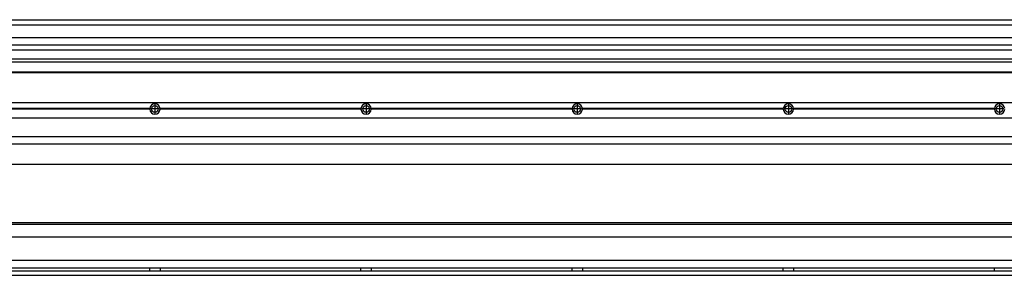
# Model space of a CAD drawing. Header units: inches. Extents: x -381 to 17245, y -418 to 176.
# Tile 32 of 37: x 15042 to 15974, y -170 to 72. Entities that reach past the tile are written whole.
import ezdxf

# ---------------------------------------------------------------- set-up
doc = ezdxf.new("R2010")
doc.units = ezdxf.units.IN
doc.linetypes.add('DOT_CENTER', pattern=[14, 12, -1, 0, -1])
doc.layers.add('1', color=7, linetype='Continuous')

# ---------------------------------------------------------------- blocks, each defined once
blk = doc.blocks.new('Modulo_der__22-ET___29', base_point=(14671.93, -70.93))
at = {"color": 7, "linetype": 'Continuous'}
for p, q in [((14673.63, -6.53), (17138.43, -6.53)), ((15165.04, -12.23), (14974.82, -12.23)), ((15165.04, -12.83), (14974.82, -12.83)), ((15165.03, -12.53), (14974.83, -12.53)), ((15165.03, -12.53), (15165.04, -12.23)), ((15165.04, -12.83), (15165.03, -12.53)), ((15365.04, -12.23), (15174.82, -12.23)), ((15174.82, -12.23), (15174.83, -12.53)), ((15174.83, -12.53), (15174.82, -12.83)), ((15365.04, -12.83), (15174.82, -12.83)), ((15365.03, -12.53), (15174.83, -12.53)), ((15365.03, -12.53), (15365.04, -12.23)), ((15365.04, -12.83), (15365.03, -12.53)), ((15374.82, -12.23), (15374.83, -12.53)), ((15565.04, -12.23), (15374.82, -12.23)), ((15374.83, -12.53), (15374.82, -12.83)), ((15565.04, -12.83), (15374.82, -12.83)), ((15565.03, -12.53), (15374.83, -12.53)), ((15565.03, -12.53), (15565.04, -12.23)), ((15565.04, -12.83), (15565.03, -12.53)), ((15765.04, -12.23), (15574.82, -12.23)), ((15574.82, -12.23), (15574.83, -12.53)), ((15574.83, -12.53), (15574.82, -12.83)), ((15765.04, -12.83), (15574.82, -12.83)), ((15765.03, -12.53), (15574.83, -12.53)), ((15765.03, -12.53), (15765.04, -12.23)), ((15765.04, -12.83), (15765.03, -12.53)), ((15774.82, -12.23), (15774.83, -12.53)), ((15965.04, -12.23), (15774.82, -12.23)), ((15774.83, -12.53), (15774.82, -12.83)), ((15965.04, -12.83), (15774.82, -12.83)), ((15965.03, -12.53), (15774.83, -12.53)), ((15965.03, -12.53), (15965.04, -12.23)), ((15965.04, -12.83), (15965.03, -12.53)), ((14673.63, -20.78), (17138.43, -20.78)), ((14673.63, -38.53), (17138.43, -38.53)), ((14673.63, -45.53), (17138.43, -45.53)), ((17059.43, -65.03), (14671.93, -65.03))]:
    blk.add_line(p, q, dxfattribs=at)
for centre in [(15169.93, -12.53), (15369.93, -12.53), (15569.93, -12.53), (15769.93, -12.53), (15969.93, -12.53)]:
    blk.add_circle(centre, 3.15, dxfattribs=at)
for centre, start, end in [((15169.93, -12.53), 3.5101, 176.4899), ((15369.93, -12.53), 3.5101, 176.4899), ((15569.93, -12.53), 3.5101, 176.4899), ((15769.93, -12.53), 3.5101, 176.4899), ((15969.93, -12.53), 3.5101, 176.4899), ((15169.93, -12.53), 183.51008, 356.48992), ((15369.93, -12.53), 183.51008, 356.48992), ((15569.93, -12.53), 183.51008, 356.48992), ((15769.93, -12.53), 183.51008, 356.48992), ((15969.93, -12.53), 183.51008, 356.48992)]:
    blk.add_arc(centre, 4.9, start, end, dxfattribs=at)
at = {"layer": '1', "color": 2, "linetype": 'DOT_CENTER'}
for p, q in [((15169.93, -8.38), (15169.93, -16.68)), ((15369.93, -8.38), (15369.93, -16.68)), ((15569.93, -8.38), (15569.93, -16.68)), ((15769.93, -8.38), (15769.93, -16.68)), ((15969.93, -8.38), (15969.93, -16.68)), ((15174.08, -12.53), (15165.78, -12.53)), ((15374.08, -12.53), (15365.78, -12.53)), ((15574.08, -12.53), (15565.78, -12.53)), ((15774.08, -12.53), (15765.78, -12.53)), ((15974.08, -12.53), (15965.78, -12.53))]:
    blk.add_line(p, q, dxfattribs=at)
blk = doc.blocks.new('L-162__37', base_point=(624.37, -92.97))
blk.add_blockref('Modulo_der__22-ET___29', (14671.93, -70.93))
blk = doc.blocks.new('Alzado2', base_point=(2899, -49))
blk.add_blockref('L-162__37', (624.37, -92.97))
blk = doc.blocks.new('Modulo_der__22-ET___48', base_point=(14671.93, 21.97))
at = {"color": 7, "linetype": 'Continuous'}
for p, q in [((14671.93, 66.98), (16959.93, 66.98)), ((14673.63, 71.98), (17138.43, 71.98)), ((14671.93, 55.16), (16944.43, 55.16)), ((16944.43, 47.79), (14671.93, 47.79)), ((14671.93, 43.42), (16944.43, 43.42)), ((16944.43, 34.48), (14671.93, 34.48)), ((14671.93, 32.19), (16186.18, 32.19)), ((14671.93, 22.48), (17138.43, 22.48)), ((14671.93, 21.98), (17138.43, 21.98))]:
    blk.add_line(p, q, dxfattribs=at)
blk = doc.blocks.new('L-162__56', base_point=(624.37, 21.97))
blk.add_blockref('Modulo_der__22-ET___48', (14671.93, 21.97))
blk = doc.blocks.new('Inferior2', base_point=(2899, 47.73))
blk.add_blockref('L-162__56', (624.37, 21.97))
blk = doc.blocks.new('Modulo_der__22-ET___67', base_point=(14671.93, -169.98))
at = {"color": 7, "linetype": 'Continuous'}
for p, q in [((14671.93, -119.98), (17001.51, -119.98)), ((14699.34, -121.48), (16942.52, -121.48)), ((17003.48, -133.98), (14673.63, -133.98)), ((17003.48, -155.98), (14673.63, -155.98)), ((17003.64, -163.23), (14673.63, -163.23)), ((14673.63, -165.73), (17005.17, -165.73)), ((15165.03, -163.3), (15165.03, -163.23)), ((15165.03, -163.36), (15165.03, -163.3)), ((15165.03, -163.52), (15165.03, -163.36)), ((15165.04, -163.99), (15165.03, -163.52)), ((15165.03, -165.43), (15165.04, -164.88)), ((15165.03, -165.6), (15165.03, -165.43)), ((15165.03, -165.65), (15165.03, -165.6)), ((15165.03, -165.73), (15165.03, -165.65)), ((15165.04, -164.23), (15165.04, -163.99)), ((15165.04, -164.88), (15165.04, -164.23)), ((15174.83, -163.35), (15174.82, -163.75)), ((15174.82, -163.75), (15174.82, -164.72)), ((15174.82, -164.72), (15174.83, -165.43)), ((15174.83, -163.23), (15174.83, -163.3)), ((15174.83, -163.3), (15174.83, -163.35)), ((15174.83, -165.43), (15174.83, -165.6)), ((15174.83, -165.6), (15174.83, -165.65)), ((15174.83, -165.65), (15174.83, -165.73)), ((15365.03, -163.3), (15365.03, -163.23)), ((15365.03, -163.36), (15365.03, -163.3)), ((15365.03, -163.52), (15365.03, -163.36)), ((15365.04, -163.99), (15365.03, -163.52)), ((15365.03, -165.43), (15365.04, -164.88)), ((15365.03, -165.6), (15365.03, -165.43)), ((15365.03, -165.65), (15365.03, -165.6)), ((15365.03, -165.73), (15365.03, -165.65)), ((15365.04, -164.23), (15365.04, -163.99)), ((15365.04, -164.88), (15365.04, -164.23)), ((15374.83, -163.35), (15374.82, -163.75)), ((15374.82, -163.75), (15374.82, -164.72)), ((15374.82, -164.72), (15374.83, -165.43)), ((15374.83, -163.23), (15374.83, -163.3)), ((15374.83, -163.3), (15374.83, -163.35)), ((15374.83, -165.43), (15374.83, -165.6)), ((15374.83, -165.6), (15374.83, -165.65)), ((15374.83, -165.65), (15374.83, -165.73)), ((15565.03, -163.3), (15565.03, -163.23)), ((15565.03, -163.36), (15565.03, -163.3)), ((15565.03, -163.52), (15565.03, -163.36)), ((15565.04, -163.99), (15565.03, -163.52)), ((15565.03, -165.43), (15565.04, -164.88)), ((15565.03, -165.6), (15565.03, -165.43)), ((15565.03, -165.65), (15565.03, -165.6)), ((15565.03, -165.73), (15565.03, -165.65)), ((15565.04, -164.23), (15565.04, -163.99)), ((15565.04, -164.88), (15565.04, -164.23)), ((15574.83, -163.35), (15574.82, -163.75)), ((15574.82, -163.75), (15574.82, -164.72)), ((15574.82, -164.72), (15574.83, -165.43)), ((15574.83, -163.23), (15574.83, -163.3)), ((15574.83, -163.3), (15574.83, -163.35)), ((15574.83, -165.43), (15574.83, -165.6)), ((15574.83, -165.6), (15574.83, -165.65)), ((15574.83, -165.65), (15574.83, -165.73)), ((15765.03, -163.3), (15765.03, -163.23)), ((15765.03, -163.36), (15765.03, -163.3)), ((15765.03, -163.52), (15765.03, -163.36)), ((15765.04, -163.99), (15765.03, -163.52)), ((15765.03, -165.43), (15765.04, -164.88)), ((15765.03, -165.6), (15765.03, -165.43)), ((15765.03, -165.65), (15765.03, -165.6)), ((15765.03, -165.73), (15765.03, -165.65)), ((15765.04, -164.23), (15765.04, -163.99)), ((15765.04, -164.88), (15765.04, -164.23)), ((15774.83, -163.35), (15774.82, -163.75)), ((15774.82, -163.75), (15774.82, -164.72)), ((15774.82, -164.72), (15774.83, -165.43)), ((15774.83, -163.23), (15774.83, -163.3)), ((15774.83, -163.3), (15774.83, -163.35)), ((15774.83, -165.43), (15774.83, -165.6)), ((15774.83, -165.6), (15774.83, -165.65)), ((15774.83, -165.65), (15774.83, -165.73)), ((15965.03, -163.3), (15965.03, -163.23)), ((15965.03, -163.36), (15965.03, -163.3)), ((15965.03, -163.52), (15965.03, -163.36)), ((15965.04, -163.99), (15965.03, -163.52)), ((15965.03, -165.43), (15965.04, -164.88)), ((15965.03, -165.6), (15965.03, -165.43)), ((15965.03, -165.65), (15965.03, -165.6)), ((15965.03, -165.73), (15965.03, -165.65)), ((15965.04, -164.23), (15965.04, -163.99)), ((15965.04, -164.88), (15965.04, -164.23)), ((14673.63, -169.98), (17138.43, -169.98))]:
    blk.add_line(p, q, dxfattribs=at)
blk = doc.blocks.new('L-162__73', base_point=(624.37, -171.48))
blk.add_blockref('Modulo_der__22-ET___67', (14671.93, -169.98))
blk = doc.blocks.new('Superior1', base_point=(2899, -145.73))
blk.add_blockref('L-162__73', (624.37, -171.48))

msp = doc.modelspace()

# ---------------------------------------------------------------- block references
for name, p in [('Inferior2', (2899, 47.73)), ('Alzado2', (2899, -49)), ('Superior1', (2899, -145.73))]:
    msp.add_blockref(name, p)

doc.saveas('drawing.dxf')
